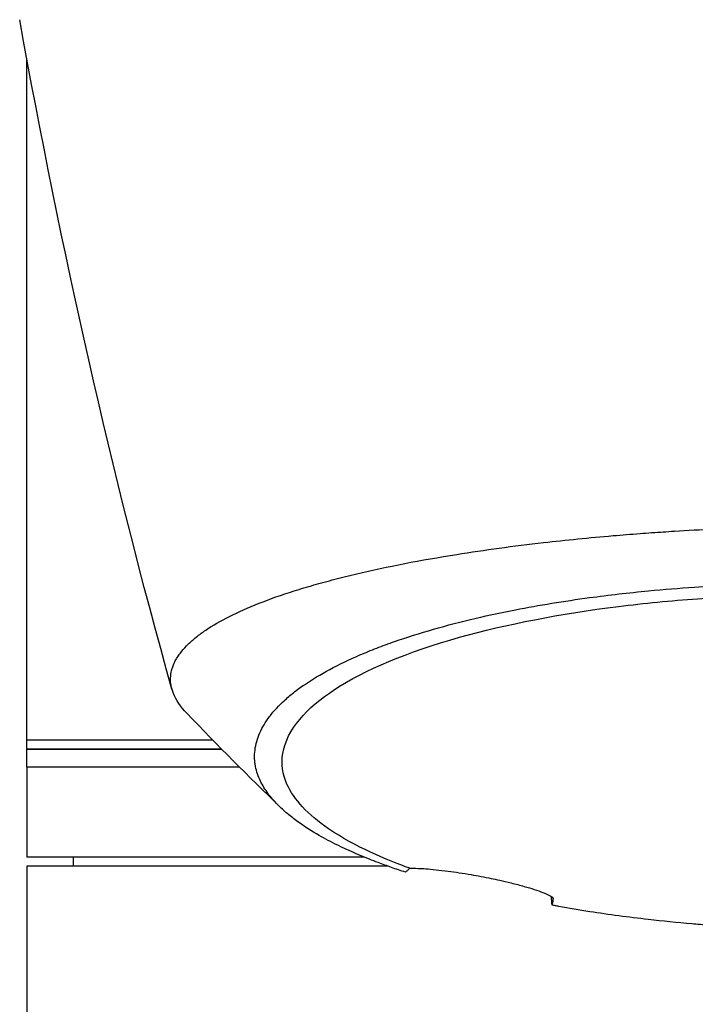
# Model space of a CAD drawing. Header units: millimetres. Extents: x 0 to 5219, y 0 to 2970.
# Tile 116 of 237: x 959 to 997, y 2056 to 2111. Entities that reach past the tile are written whole.
import ezdxf

# ---------------------------------------------------------------- set-up
doc = ezdxf.new("R2010")
doc.units = ezdxf.units.MM
doc.header["$LTSCALE"] = 0.2

# ---------------------------------------------------------------- blocks, each defined once
blk = doc.blocks.new('A$C0088d080')
for p, q in [((-45, 1330), (-45, 1367.881)), ((-45, 1329.5), (-45, 1330)), ((-45, 1329.5), (-34.17, 1329.5)), ((-34.17, 1329.5), (-45, 1329.5)), ((-45, 1328.5), (-45, 1329.5)), ((-33.173, 1328.5), (-45, 1328.5)), ((-45, 1328.5), (-45, 1323.5)), ((-33.173, 1328.5), (-45, 1328.5)), ((-26.24, 1323.5), (-45, 1323.5)), ((-42.394, 1323), (-42.403, 1323.5)), ((-24.937, 1323), (-45, 1323)), ((-45, 1323), (-45, 919.1))]:
    blk.add_line(p, q)
for points in [[(-36.927, 1332.829), (-40.296, 1344.822), (-43.067, 1357.2), (-45.392, 1370.012)], [(-30.946, 1326.31), (-32.653, 1327.974), (-34.4, 1329.703), (-36.1, 1331.487)], [(-15.802, 1320.832), (-15.811, 1320.986), (-15.821, 1321.143), (-15.831, 1321.304)]]:
    blk.add_open_spline(points, degree=3)
for points, knots in [([(-36.1, 1331.487), (-36.447, 1331.851), (-36.698, 1332.22), (-36.904, 1332.736), (-36.946, 1332.88), (-36.999, 1333.166), (-37.009, 1333.308), (-36.995, 1333.728), (-36.927, 1334.005), (-36.763, 1334.357), (-36.724, 1334.431), (-36.639, 1334.576), (-36.592, 1334.651), (-36.515, 1334.761), (-36.489, 1334.798), (-36.437, 1334.867), (-36.41, 1334.901), (-36.28, 1335.065), (-36.161, 1335.197), (-35.959, 1335.393), (-35.886, 1335.46), (-35.735, 1335.592), (-35.657, 1335.658), (-35.411, 1335.855), (-35.233, 1335.985), (-34.66, 1336.37), (-34.22, 1336.622), (-33.235, 1337.118), (-32.688, 1337.36), (-31.484, 1337.834), (-30.832, 1338.064), (-29.779, 1338.399), (-29.416, 1338.509), (-28.665, 1338.724), (-28.279, 1338.829), (-27.483, 1339.036), (-27.072, 1339.138), (-24.96, 1339.635), (-23.102, 1339.996), (-19.561, 1340.56), (-17.948, 1340.778), (-15.016, 1341.114), (-13.725, 1341.243), (-11.912, 1341.397), (-11.413, 1341.437), (-10.691, 1341.491), (-10.47, 1341.507), (-9.834, 1341.552), (-9.413, 1341.58), (-8.267, 1341.651), (-7.528, 1341.692), (-6.226, 1341.754), (-5.665, 1341.778), (-4.892, 1341.806), (-4.68, 1341.813), (-3.726, 1341.844), (-2.981, 1341.863), (-1.487, 1341.888), (-0.738, 1341.894), (0.012, 1341.894)], [2.618532, 2.618532, 2.618532, 2.618532, 3.162147, 3.162147, 3.373842, 3.373842, 3.579811, 3.579811, 3.984502, 3.984502, 4.09507, 4.09507, 4.202311, 4.202311, 4.255972, 4.255972, 4.304596, 4.304596, 4.486711, 4.486711, 4.581165, 4.581165, 4.673894, 4.673894, 4.859509, 4.859509, 5.231419, 5.231419, 5.60592, 5.60592, 5.979077, 5.979077, 6.165933, 6.165933, 6.351964, 6.351964, 6.539189, 6.539189, 7.288579, 7.288579, 7.860772, 7.860772, 8.290537, 8.290537, 8.451715, 8.451715, 8.522248, 8.522248, 8.654959, 8.654959, 8.889881, 8.889881, 9.06617, 9.06617, 9.132077, 9.132077, 9.362293, 9.362293, 9.592797, 9.592797, 9.592797, 9.592797]), ([(-23.946, 1322.659), (-24.213, 1322.747), (-24.475, 1322.836), (-24.979, 1323.014), (-25.228, 1323.105), (-25.633, 1323.259), (-25.794, 1323.321), (-26.581, 1323.634), (-27.171, 1323.893), (-28.079, 1324.338), (-28.421, 1324.52), (-29.171, 1324.95), (-29.566, 1325.202), (-30.125, 1325.605), (-30.316, 1325.753), (-30.698, 1326.073), (-30.886, 1326.245), (-31.251, 1326.618), (-31.424, 1326.818), (-31.748, 1327.251), (-31.891, 1327.484), (-32.135, 1327.985), (-32.226, 1328.254), (-32.293, 1328.597), (-32.304, 1328.668), (-32.331, 1328.893), (-32.337, 1329.051), (-32.324, 1329.367), (-32.305, 1329.525), (-32.242, 1329.843), (-32.197, 1330.004), (-32.083, 1330.32), (-32.013, 1330.479), (-31.858, 1330.776), (-31.77, 1330.926), (-31.618, 1331.152), (-31.56, 1331.232), (-31.381, 1331.468), (-31.252, 1331.621), (-30.98, 1331.913), (-30.843, 1332.049), (-30.529, 1332.338), (-30.351, 1332.488), (-29.973, 1332.786), (-29.773, 1332.932), (-28.713, 1333.657), (-27.681, 1334.21), (-26.178, 1334.856), (-25.866, 1334.983), (-25.223, 1335.233), (-24.891, 1335.355), (-23.869, 1335.713), (-23.15, 1335.941), (-21.638, 1336.374), (-20.846, 1336.579), (-19.314, 1336.938), (-18.584, 1337.093), (-16.518, 1337.495), (-15.143, 1337.72), (-12.645, 1338.056), (-11.549, 1338.182), (-9.592, 1338.368), (-8.742, 1338.437), (-7.238, 1338.539), (-6.589, 1338.577), (-5.69, 1338.621), (-5.444, 1338.632), (-4.337, 1338.678), (-3.473, 1338.704), (-1.733, 1338.738), (-0.861, 1338.746), (0.011, 1338.746)], [0.000001, 0.000001, 0.000001, 0.000001, 0.11946, 0.11946, 0.241052, 0.241052, 0.321692, 0.321692, 0.643653, 0.643653, 0.858623, 0.858623, 1.144694, 1.144694, 1.308122, 1.308122, 1.494874, 1.494874, 1.708069, 1.708069, 1.951832, 1.951832, 2.230695, 2.230695, 2.303189, 2.303189, 2.46479, 2.46479, 2.625297, 2.625297, 2.787922, 2.787922, 2.946664, 2.946664, 3.08253, 3.08253, 3.156368, 3.156368, 3.305764, 3.305764, 3.43529, 3.43529, 3.579096, 3.579096, 3.721833, 3.721833, 4.292184, 4.292184, 4.435257, 4.435257, 4.578157, 4.578157, 4.862917, 4.862917, 5.148905, 5.148905, 5.393875, 5.393875, 5.822939, 5.822939, 6.144758, 6.144758, 6.385994, 6.385994, 6.566823, 6.566823, 6.63475, 6.63475, 6.873456, 6.873456, 7.112007, 7.112007, 7.112007, 7.112007]), ([(-23.702, 1322.877), (-24.989, 1323.347), (-26.745, 1324.067), (-29.376, 1325.867), (-30.152, 1326.697), (-30.787, 1328.112), (-30.862, 1328.682), (-30.545, 1330.583), (-29.442, 1331.794), (-26.207, 1333.908), (-23.844, 1334.893), (-18.339, 1336.437), (-15.349, 1337.017), (-10.681, 1337.601), (-9.214, 1337.744), (-6.392, 1337.95), (-5.041, 1338.019), (-2.486, 1338.102), (-1.233, 1338.123), (0.011, 1338.123)], [0.000001, 0.000001, 0.000001, 0.000001, 0.607771, 0.607771, 1.082512, 1.082512, 1.397802, 1.397802, 2.118274, 2.118274, 2.902051, 2.902051, 3.602042, 3.602042, 3.908849, 3.908849, 4.182215, 4.182215, 4.425038, 4.425038, 4.425038, 4.425038]), ([(-34.662, 1330), (-35.461, 1330), (-36.22, 1330), (-38.236, 1330), (-39.393, 1330), (-40.772, 1330), (-41.126, 1330), (-42.039, 1330), (-42.551, 1330), (-43.654, 1330), (-44.155, 1329.999), (-44.827, 1330.001), (-44.997, 1330.003), (-45, 1330), (-45, 1330), (-45, 1330)], [11.022652, 11.022652, 11.022652, 11.022652, 11.398553, 11.398553, 12.081509, 12.081509, 12.337551, 12.337551, 12.785597, 12.785597, 13.457918, 13.457918, 14.130202, 14.130202, 14.135687, 14.135687, 14.135687, 14.135687]), ([(-23.946, 1322.659), (-23.911, 1322.696), (-23.873, 1322.733), (-23.792, 1322.805), (-23.748, 1322.841), (-23.702, 1322.877)], [0.000001, 0.000001, 0.000001, 0.000001, 0.03091282, 0.03091282, 0.06156354, 0.06156354, 0.06156354, 0.06156354]), ([(-23.702, 1322.877), (-23.414, 1322.888), (-23.075, 1322.87), (-22.474, 1322.827), (-22.051, 1322.785), (-21.182, 1322.671), (-20.754, 1322.607), (-19.936, 1322.466), (-19.556, 1322.395), (-18.93, 1322.265), (-18.531, 1322.18), (-17.816, 1322.003), (-17.574, 1321.939), (-17.148, 1321.819), (-16.963, 1321.763), (-16.607, 1321.647), (-16.444, 1321.589), (-16.104, 1321.456), (-15.959, 1321.387), (-15.736, 1321.245), (-15.737, 1321.198), (-15.747, 1321.146), (-15.75, 1321.128), (-15.768, 1321), (-15.784, 1320.909), (-15.802, 1320.832)], [-1.7193, -1.7193, -1.7193, -1.7193, -1.556708, -1.556708, -1.329106, -1.329106, -1.145925, -1.145925, -0.996981, -0.996981, -0.898581, -0.898581, -0.842466, -0.842466, -0.790237, -0.790237, -0.729818, -0.729818, -0.639276, -0.639276, -0.510567, -0.510567, -0.441089, -0.441089, -0.000001, -0.000001, -0.000001, -0.000001]), ([(-15.431, 1320.763), (-15.481, 1320.772), (-15.543, 1320.784), (-15.678, 1320.809), (-15.74, 1320.82), (-15.802, 1320.832)], [-0.04707166, -0.04707166, -0.04707166, -0.04707166, -0.02156687, -0.02156687, -0.00000099, -0.00000099, -0.00000099, -0.00000099]), ([(0.006, 1319.431), (-0.074, 1319.431), (-0.153, 1319.431), (-0.233, 1319.431), (-1.344, 1319.434), (-2.452, 1319.458), (-3.552, 1319.502), (-3.714, 1319.508), (-3.876, 1319.515), (-4.038, 1319.522), (-5.255, 1319.577), (-6.257, 1319.646), (-7.052, 1319.707), (-7.419, 1319.736), (-7.742, 1319.763), (-8.022, 1319.787), (-8.842, 1319.859), (-9.652, 1319.941), (-10.45, 1320.033), (-11.561, 1320.16), (-12.648, 1320.305), (-13.699, 1320.47), (-14.288, 1320.562), (-14.866, 1320.66), (-15.431, 1320.763)], [-1, -1, -1, -1, -0.9852531, -0.9852531, -0.9852531, -0.7801742, -0.7801742, -0.7801742, -0.75, -0.75, -0.75, -0.5788911, -0.5788911, -0.5788911, -0.5, -0.5, -0.5, -0.3424334, -0.3424334, -0.3424334, -0.1230002, -0.1230002, -0.1230002, 0, 0, 0, 0])]:
    blk.add_open_spline(points, degree=3, knots=knots)

msp = doc.modelspace()

# ---------------------------------------------------------------- block references
msp.add_blockref('A$C0088d080', (1004.425, 740.896))

doc.saveas('drawing.dxf')
